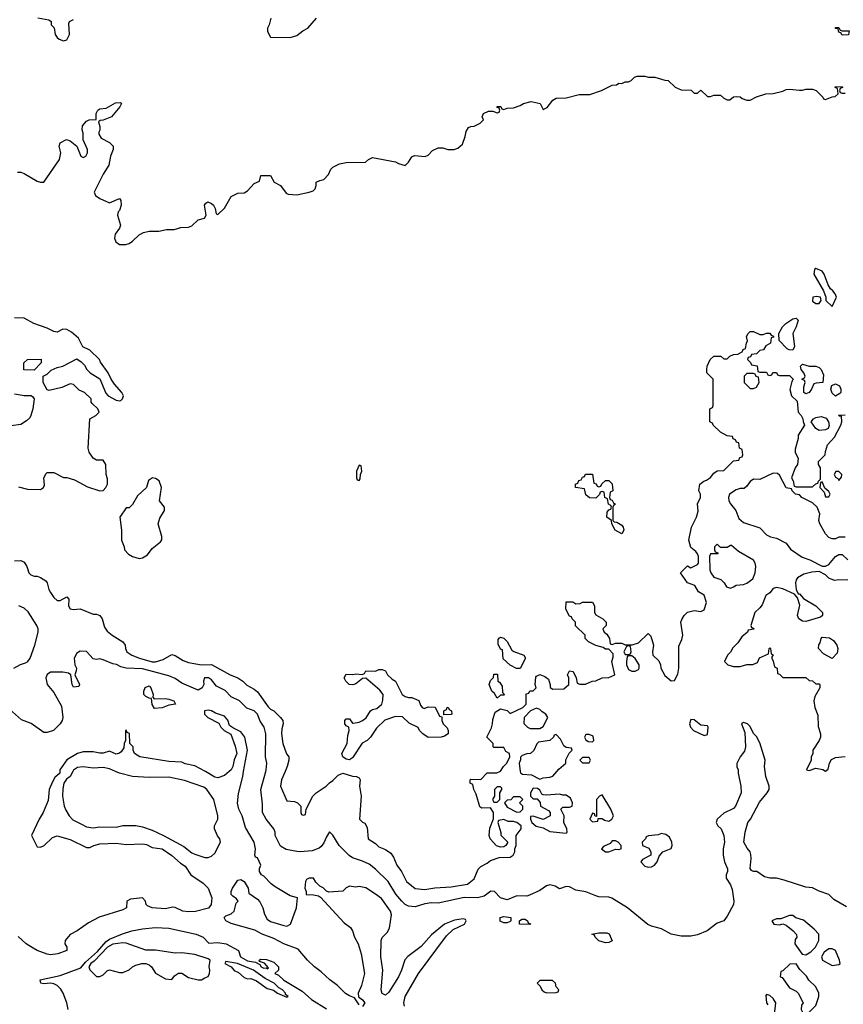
# Model space of a CAD drawing. Header units: inches. Extents: x 2380249 to 2585472, y 382747 to 546448.
# Tile 112 of 256: x 2432063 to 2437078, y 468582 to 474581. Entities that reach past the tile are written whole.
import ezdxf

# ---------------------------------------------------------------- set-up
doc = ezdxf.new("R2010")
doc.units = ezdxf.units.IN
doc.header["$MEASUREMENT"] = 0
doc.layers.add('C4436', color=7, linetype='Continuous')
doc.layers.add('C4437', color=7, linetype='Continuous')

msp = doc.modelspace()

# ---------------------------------------------------------------- linework, layer by layer
at = {"layer": 'C4436', "color": 4}
for points, elevation in [([(2432307, 470000), (2432306, 469990), (2432276.4, 469963.6), (2432262, 469938), (2432242.7, 469890), (2432236.2, 469823.8), (2432206, 469750), (2432181.2, 469710), (2432135.3, 469610), (2432170, 469542), (2432190, 469539), (2432211.3, 469550), (2432262, 469598), (2432290, 469608.7), (2432370, 469585.2), (2432470, 469538), (2432490, 469538), (2432514, 469550), (2432550, 469559), (2432650, 469562.7), (2432710, 469555.1), (2432810, 469559), (2432834.6, 469554.6), (2432870, 469538), (2432930, 469529), (2432990, 469489.2), (2433041.2, 469441.2), (2433070, 469424), (2433104, 469370), (2433178.9, 469318.9), (2433209.3, 469290), (2433232.3, 469230), (2433229.4, 469190), (2433211.5, 469168.5), (2433132.5, 469147.5), (2433090, 469145.1), (2433055.5, 469150), (2433010, 469171.2), (2432993.5, 469173.5), (2432950, 469164), (2432870, 469168.6), (2432840.8, 469180.8), (2432832, 469190), (2432828, 469210), (2432810, 469230.4), (2432737, 469223), (2432714, 469210), (2432712, 469170), (2432690, 469157), (2432546.9, 469113.1), (2432482, 469078), (2432412.7, 469030), (2432370, 469006.7), (2432340.5, 468970), (2432338.4, 468950), (2432349.4, 468930), (2432349.2, 468910), (2432294, 468890), (2432250, 468883.7), (2432230, 468886.6), (2432170, 468908.6), (2432143.7, 468923.7), (2432102.8, 468950), (2432054.2, 468994.2)], 44), ([(2432386.1, 470000), (2432370.7, 469970), (2432347.1, 469952.9), (2432330.8, 469930), (2432324.5, 469895.5), (2432324, 469850), (2432334, 469790), (2432344.1, 469764.1), (2432364, 469730), (2432386.6, 469706.6), (2432438.5, 469678.5), (2432470, 469664), (2432510, 469657.3), (2432550, 469662.8), (2432650, 469661), (2432690.6, 469670.6), (2432770, 469670.8), (2432810, 469662.8), (2432870, 469642.8), (2432938, 469610), (2433062.9, 469542.9), (2433110, 469504.9), (2433130, 469496.3), (2433190, 469476), (2433210, 469476), (2433230, 469484.7), (2433250, 469502), (2433285.2, 469570), (2433281.2, 469590), (2433267.7, 469607.7), (2433249.3, 469650), (2433249.3, 469670), (2433269, 469710), (2433269, 469730), (2433244, 469830), (2433201.2, 469890), (2433184.1, 469904.1), (2433066.3, 469946.3), (2432970, 469966), (2432850, 469964.5), (2432750, 469969.4), (2432670, 469989.4), (2432646.1, 470000)], 44), ([(2433337.3, 470000), (2433310, 469976), (2433270, 469962), (2433250, 469964.9), (2433194.7, 470000)], 44), ([(2434130, 468577.6), (2434101.6, 468621.6), (2434070, 468632.7), (2434047, 468647), (2433997.3, 468697.3), (2433951.4, 468730), (2433898.8, 468778.8), (2433857.2, 468810), (2433815.2, 468850), (2433757.5, 468917.5), (2433670, 468949.4), (2433610, 468981.8), (2433539.5, 469010), (2433494.4, 469034.4), (2433350, 469074), (2433317.4, 469090), (2433308.4, 469111.6), (2433318.8, 469121.2), (2433350, 469132.3), (2433367.7, 469150), (2433381.4, 469198.6), (2433392, 469210), (2433383.6, 469223.6), (2433359.8, 469239.8), (2433351.1, 469251.1), (2433351, 469270), (2433358.8, 469290), (2433390, 469339), (2433410, 469341.2), (2433428.7, 469330), (2433454, 469290), (2433458, 469258), (2433510, 469222), (2433525.6, 469205.6), (2433542.7, 469170), (2433552.7, 469130), (2433570, 469101.2), (2433590, 469087), (2433670, 469061.2), (2433690, 469057.2), (2433710.8, 469070), (2433747.3, 469170), (2433754, 469230), (2433710, 469242.8), (2433617.3, 469297.3), (2433594.8, 469314.8), (2433550, 469362), (2433534, 469370), (2433522, 469390), (2433522, 469410), (2433531, 469430), (2433510, 469474), (2433498, 469478), (2433494, 469490), (2433498, 469530), (2433491, 469570), (2433438.5, 469658.5), (2433417.3, 469730), (2433396.3, 469770), (2433388.1, 469808.1), (2433394, 469866), (2433420.7, 469970), (2433426.3, 470000)], 44), ([(2436438, 470000), (2436438, 469990), (2436454, 469910), (2436455.3, 469870), (2436420.9, 469790), (2436410, 469774.8), (2436350, 469746), (2436309, 469710), (2436304, 469690), (2436314, 469670), (2436333.2, 469650), (2436349.3, 469610), (2436355.1, 469570), (2436346.6, 469530), (2436347, 469490), (2436354.5, 469450), (2436372.7, 469407.3), (2436373.2, 469390), (2436364, 469370), (2436364, 469350), (2436390, 469308.7), (2436400.7, 469280.7), (2436412, 469210), (2436409.5, 469190.5), (2436370, 469118), (2436350, 469091), (2436310, 469076.3), (2436249.2, 469030), (2436190, 469004.4), (2436150, 468997.1), (2436090, 468997.1), (2436030, 469008.5), (2435970, 469042.4), (2435910, 469057.1), (2435887.1, 469067.1), (2435762.8, 469170), (2435668.1, 469228.1), (2435650, 469234), (2435590, 469237.1), (2435570, 469242.4), (2435510, 469266.4), (2435450, 469277.1), (2435410, 469297.3), (2435390, 469298.8), (2435350, 469286), (2435322.5, 469302.5), (2435290.5, 469310.5), (2435270, 469302.8), (2435230, 469274.8), (2435166.4, 469246.4), (2435150, 469240.7), (2435090, 469242.8), (2435030, 469218.8), (2434990.7, 469230.7), (2434954, 469270), (2434931.3, 469271.3), (2434890, 469240.7), (2434849.6, 469230.4), (2434770, 469232), (2434610, 469197.3), (2434570, 469199.1), (2434530, 469193.4), (2434470, 469174.8), (2434430, 469178.8), (2434410, 469190.8), (2434390, 469210.7), (2434353.5, 469253.5), (2434306.8, 469330), (2434230, 469406), (2434190, 469434.8), (2434150, 469454.8), (2434090, 469474.8), (2434068.1, 469488.1), (2434008.5, 469548.5), (2433970, 469612), (2433950, 469632), (2433930, 469602), (2433914.8, 469565.2), (2433897.5, 469542.5), (2433886.3, 469533.7), (2433843.2, 469516.8), (2433770.5, 469510.5), (2433750, 469513), (2433684.5, 469524.5), (2433650, 469544.7), (2433619.1, 469610), (2433618, 469630), (2433610.6, 469650), (2433564, 469710), (2433542, 469750), (2433541.4, 469801.4), (2433530.8, 469890), (2433561.2, 470000)], 48), ([(2433678.1, 470000), (2433656, 469950), (2433651, 469910), (2433690, 469822), (2433736.9, 469816.9), (2433754, 469810), (2433774, 469790), (2433774, 469750), (2433778, 469738), (2433790, 469734), (2433802, 469738), (2433806, 469770), (2433848, 469850), (2433868, 469870), (2433928, 469910), (2433948.9, 469931.1), (2433970, 469944.7), (2434001.2, 469978.8), (2434030.7, 469990.7), (2434090, 469971), (2434114, 469970), (2434130, 469962), (2434136, 469950), (2434131, 469910), (2434141, 469850), (2434132, 469710), (2434150, 469692), (2434164.7, 469684.7), (2434178.8, 469658.8), (2434184.7, 469590), (2434230, 469562), (2434250, 469542), (2434290, 469524.7), (2434322, 469502), (2434339.1, 469479.1), (2434358.8, 469430), (2434387.7, 469390), (2434417.3, 469330), (2434470, 469287.7), (2434530, 469281.6), (2434590, 469290.4), (2434690, 469297.1), (2434790, 469314), (2434830, 469346), (2434854, 469406), (2434870, 469422), (2434910, 469442), (2434930, 469458), (2434983.1, 469476.9), (2435050, 469478), (2435068, 469490), (2435078, 469510), (2435078, 469530), (2435086, 469550), (2435086, 469610), (2435115.3, 469650), (2435115.3, 469670), (2435090, 469688.7), (2435070, 469695.3), (2435036.4, 469696.4), (2435010, 469708), (2434978, 469702), (2434974, 469690), (2434992, 469628), (2434992, 469612), (2435034, 469570), (2435022, 469550), (2435010, 469542), (2434990, 469539), (2434966.3, 469546.3), (2434928, 469590), (2434922, 469610), (2434924.7, 469655.3), (2434948.4, 469711.6), (2434948.7, 469750), (2434930, 469778), (2434876.4, 469776.4), (2434864, 469784), (2434842, 469862), (2434828, 469890), (2434822, 469922), (2434806, 469930), (2434806, 469950), (2434810, 469954), (2434870, 469952), (2434910, 469991.3), (2434968.4, 469991.6), (2434985.8, 470000)], 52), ([(2435111, 470000), (2435112, 469992), (2435123.6, 469983.6), (2435179.6, 469979.6), (2435230, 469954), (2435250, 469962), (2435290, 469964.7), (2435310, 469972), (2435333.6, 470000)], 52), ([(2437096.4, 469176.4), (2437019.6, 469219.6), (2436990, 469250.6), (2436930.5, 469270.5), (2436890, 469290.8), (2436850, 469296), (2436718.5, 469338.5), (2436670.5, 469350.5), (2436630, 469350.8), (2436598, 469358), (2436550.7, 469390.7), (2436530, 469391.3), (2436518, 469398), (2436511.3, 469410), (2436517.1, 469470), (2436514.6, 469494.6), (2436510.6, 469510), (2436492.2, 469532.2), (2436473, 469570), (2436480.5, 469630), (2436497.3, 469690), (2436513, 469710), (2436567.5, 469812.5), (2436614.8, 469870), (2436626, 469890), (2436626.8, 469910), (2436606.8, 469970), (2436602.4, 470000)], 48), ([(2434406.7, 468570), (2434402.6, 468590), (2434410.4, 468630), (2434490, 468769.4), (2434660.7, 468999.3), (2434703, 469037), (2434771.3, 469070), (2434782, 469090), (2434778, 469098), (2434762, 469102), (2434710, 469094.8), (2434650, 469070.6), (2434570, 469004.9), (2434506.6, 468933.4), (2434426.6, 468873.4), (2434408.3, 468851.7), (2434388, 468790), (2434368.3, 468750), (2434310, 468656.3), (2434290, 468638), (2434270, 468647.7), (2434264.2, 468670), (2434273.4, 468790), (2434260.9, 468870), (2434264, 468970), (2434270, 468988), (2434300.7, 469019.3), (2434313.8, 469046.2), (2434327.3, 469127.3), (2434320.7, 469150), (2434265.5, 469225.5), (2434230, 469253.4), (2434170, 469290.7), (2434130, 469298.8), (2434110, 469296), (2434070, 469302), (2434050, 469292), (2434030, 469272), (2433945.4, 469265.4), (2433930, 469272), (2433910, 469292), (2433890, 469302), (2433865.4, 469325.4), (2433850.9, 469350.9), (2433826, 469350), (2433810, 469342), (2433802, 469330), (2433798, 469290), (2433808, 469270), (2433806, 469250), (2433851.6, 469248.4), (2433882, 469242), (2433894.6, 469234.6), (2434038.6, 469078.6), (2434076, 469050), (2434090, 469028.7), (2434100.9, 468990), (2434122.7, 468950), (2434142.7, 468890), (2434162.7, 468770), (2434144.5, 468695.5), (2434122.7, 468650), (2434126.3, 468626.3), (2434150, 468609.5), (2434164.2, 468590), (2434150.7, 468569.3)], 44), ([(2432357.3, 468550), (2432350.2, 468590), (2432327.7, 468650), (2432313, 468673), (2432290, 468695.6), (2432270, 468707.2), (2432250, 468710.5), (2432210, 468706.4), (2432192, 468710), (2432187.3, 468730), (2432310, 468757.4), (2432435.7, 468804.3), (2432462.4, 468837.6), (2432536.4, 468903.6), (2432590, 468964.2), (2432610, 468978), (2432688, 469012), (2432744.9, 469030), (2432810, 469042.3), (2432890, 469050.5), (2432970, 469044.8), (2433138, 469010), (2433180.5, 468990), (2433213.6, 468953.6), (2433270, 468958), (2433319.3, 468950), (2433394.5, 468910), (2433407, 468870), (2433450, 468846.2), (2433498, 468838), (2433524.2, 468824.2), (2433533.2, 468810), (2433550, 468802.4), (2433563.1, 468803.1), (2433570, 468798), (2433576.9, 468803.1), (2433553, 468833), (2433523.5, 468843.5), (2433521, 468850), (2433530, 468856), (2433565.8, 468854.2), (2433610, 468838.2), (2433638.9, 468810), (2433639, 468790), (2433615.3, 468770), (2433638.3, 468758.3), (2433670, 468728.4), (2433781.7, 468661.7), (2433839.6, 468610), (2433930, 468554)], 44), ([(2436659.6, 468519.6), (2436666, 468590), (2436650, 468618), (2436630, 468636), (2436610, 468642), (2436605.2, 468634.8), (2436609.5, 468590), (2436618.9, 468578.9)], 44)]:
    msp.add_lwpolyline(points, dxfattribs=dict(at, elevation=elevation))
for points, elevation in [([(2434990, 469906), (2434970, 469906), (2434954, 469890), (2434954, 469850), (2434942, 469830), (2434950, 469814), (2434970, 469814), (2434986, 469830), (2434986, 469870), (2434998, 469890), (2434998, 469898)], 52), ([(2435190, 469898), (2435174, 469870), (2435174, 469850), (2435190, 469834), (2435212.7, 469832.7), (2435231.6, 469811.6), (2435234, 469790), (2435283.6, 469763.6), (2435292, 469750), (2435292, 469730), (2435250, 469708.7), (2435190, 469728), (2435174, 469726), (2435172, 469710), (2435182, 469690), (2435207.1, 469667.1), (2435250, 469656), (2435290, 469634.8), (2435390, 469624.7), (2435395.3, 469630), (2435394, 469650), (2435375.3, 469690), (2435378, 469730), (2435358, 469770), (2435370, 469782), (2435410, 469782), (2435426, 469790), (2435428, 469810), (2435417.2, 469837.2), (2435390, 469855.3), (2435370, 469855.3), (2435350, 469862), (2435270, 469855.3), (2435250, 469858), (2435242, 469862), (2435230, 469886), (2435216.4, 469896.4)], 52), ([(2435110, 469846), (2435070, 469846), (2435052.7, 469827.3), (2435030, 469826), (2435014, 469810), (2435030, 469782), (2435090, 469752), (2435110, 469754), (2435126, 469770), (2435126, 469790), (2435106, 469810), (2435126, 469830)], 52), ([(2435610, 469858), (2435594, 469850), (2435574, 469830), (2435574, 469726), (2435567.3, 469727.3), (2435562, 469742), (2435550, 469746), (2435534, 469710), (2435550, 469694), (2435582, 469698), (2435586, 469714), (2435610, 469714), (2435623.6, 469703.6), (2435650, 469698), (2435668, 469710), (2435678, 469730), (2435662, 469770)], 52), ([(2435690, 469578), (2435670, 469578), (2435658.8, 469561.2), (2435616.9, 469543.1), (2435606, 469530), (2435630, 469511.3), (2435650, 469511.3), (2435690, 469526), (2435710, 469524.7), (2435726, 469530), (2435726, 469550), (2435706, 469570)], 52), ([(2435970, 469622), (2435950, 469615.3), (2435892, 469608), (2435878, 469602), (2435874, 469590), (2435852, 469570), (2435854, 469550), (2435893.7, 469533.7), (2435906, 469510), (2435906, 469490), (2435856, 469464), (2435844.7, 469450), (2435870, 469424), (2435890, 469417.3), (2435910, 469419.1), (2435929, 469430), (2435944, 469450), (2435955.5, 469484.5), (2435979, 469510), (2436028.9, 469531.1), (2436035.3, 469550), (2436034, 469570), (2436019.5, 469599.5), (2435997.2, 469617.2)], 52), ([(2435010, 469078), (2434988.7, 469088.7), (2434988, 469110), (2435010, 469116), (2435054, 469110), (2435054, 469090), (2435050, 469086), (2435030, 469078)], 44), ([(2435170, 469068), (2435106, 469070), (2435106, 469090), (2435120.4, 469099.6), (2435139.6, 469099.6), (2435154, 469090), (2435158, 469078), (2435172, 469072)], 44), ([(2436770, 469122), (2436750, 469122), (2436696.9, 469103.1), (2436670, 469102), (2436642, 469090), (2436654, 469070), (2436690, 469066), (2436710, 469072), (2436730, 469064.7), (2436772, 469030), (2436792.7, 469007.3), (2436794, 468990), (2436783.6, 468976.4), (2436782, 468950), (2436826.8, 468886.8), (2436850, 468882.8), (2436879.5, 468900.5), (2436908, 468930), (2436928, 468970), (2436928, 469010), (2436900.4, 469040.4), (2436835.1, 469095.1), (2436789.4, 469109.4)], 48), ([(2435630, 468955.3), (2435590, 468968.7), (2435566, 468990), (2435562, 469002), (2435546, 469010), (2435590, 469018), (2435636.9, 469016.9), (2435651.3, 469011.3), (2435670, 468968), (2435650, 468958)], 44), ([(2432690, 468957.2), (2432630, 468947.3), (2432598, 468930), (2432515.6, 468844.4), (2432495.5, 468830), (2432483.6, 468810), (2432490, 468790.8), (2432530, 468752), (2432550, 468751.3), (2432570, 468762), (2432594.6, 468785.4), (2432609.1, 468790.9), (2432670, 468776), (2432690, 468776), (2432730, 468791), (2432749.5, 468810.5), (2432770, 468820.7), (2432806, 468830), (2432830, 468830.6), (2432850, 468822.8), (2432866, 468810), (2432890, 468771), (2432950, 468736), (2432990, 468732), (2433005.6, 468754.4), (2433030, 468771.3), (2433050, 468771.3), (2433090, 468744.7), (2433148.4, 468731.6), (2433170, 468731.3), (2433190, 468742), (2433210, 468752), (2433219, 468770), (2433221.2, 468790), (2433217.2, 468810), (2433222, 468850), (2433210, 468859), (2433130, 468885.6), (2433050, 468895.1), (2433010, 468894), (2432890, 468911.8), (2432830, 468911.5), (2432710, 468954)], 48), ([(2437010, 468919), (2436990, 468919), (2436960.7, 468899.3), (2436944.7, 468870), (2436951.3, 468850), (2437010, 468818.8), (2437050, 468824.7), (2437058, 468830), (2437055.3, 468850), (2437029.2, 468909.2)], 48), ([(2433318, 468842), (2433312, 468830), (2433350.8, 468810.8), (2433368.7, 468788.7), (2433395.8, 468775.8), (2433430, 468744.7), (2433450, 468736), (2433470, 468738.8), (2433504.5, 468724.5), (2433570, 468678.8), (2433607.3, 468667.3), (2433632, 468650), (2433690, 468624.7), (2433698, 468630), (2433682, 468642), (2433682, 468650), (2433662, 468670), (2433641.5, 468681.5), (2433612.3, 468710), (2433558, 468738), (2433486, 468790), (2433388.7, 468830)], 48), ([(2436790, 468828), (2436752.7, 468827.3), (2436710, 468786), (2436698, 468782), (2436694, 468750), (2436704.7, 468744.7), (2436750, 468682), (2436790, 468662), (2436802, 468650), (2436834, 468590), (2436823.6, 468576.4), (2436822, 468550), (2436830, 468534), (2436850, 468522), (2436866, 468530), (2436910, 468574), (2436928.7, 468630), (2436928.7, 468650), (2436910, 468688), (2436868.7, 468728.7), (2436853.6, 468753.6), (2436813.6, 468793.6)], 48), ([(2435307.3, 468727.3), (2435230, 468726), (2435214, 468710), (2435232, 468692), (2435242, 468670), (2435256.9, 468656.9), (2435270, 468651.3), (2435330, 468654), (2435342, 468658), (2435346, 468670), (2435328.4, 468688.4), (2435326, 468710)], 48)]:
    msp.add_lwpolyline(points, close=True, dxfattribs=dict(at, elevation=elevation))
at = {"layer": 'C4437', "color": 4}
for points, elevation in [([(2432172.7, 474592.7), (2432239.6, 474579.6), (2432254, 474570), (2432254, 474550), (2432271.6, 474531.6), (2432278, 474490), (2432290, 474472), (2432302, 474462), (2432330, 474451.3), (2432350, 474458), (2432365.2, 474490), (2432362, 474558), (2432366, 474570), (2432390, 474582)], 64), ([(2433592, 474590), (2433582, 474550), (2433572, 474530), (2433572, 474510), (2433590, 474474), (2433710, 474472), (2433750, 474484.7), (2433786, 474514), (2433818, 474530), (2433870, 474591.3)], 64), ([(2432050, 473652), (2432070, 473652), (2432090, 473644.7), (2432170, 473597.3), (2432190, 473590.8), (2432210, 473591.3), (2432305.2, 473730), (2432313.2, 473770), (2432302, 473810), (2432309, 473831), (2432348.4, 473851.6), (2432370, 473842), (2432411.3, 473811.3), (2432434, 473750), (2432450, 473742), (2432466, 473750), (2432475.3, 473770), (2432475.3, 473790), (2432448.7, 473848.7), (2432448.7, 473890), (2432442, 473910), (2432444.7, 473935.3), (2432470, 473962), (2432486, 473970), (2432527.3, 473972.7), (2432529.2, 474010), (2432539, 474030), (2432550, 474038.8), (2432590, 474042), (2432645.6, 474074.4), (2432676, 474076), (2432682, 474070), (2432672, 474050), (2432622, 473990), (2432570, 473968), (2432552.7, 473967.3), (2432542, 473958), (2432551.3, 473931.3), (2432551.3, 473908.7), (2432543.6, 473896.4), (2432543.6, 473883.6), (2432559.6, 473859.6), (2432610, 473832), (2432631.1, 473811.1), (2432632, 473790), (2432616, 473750), (2432605.2, 473694.8), (2432570, 473639), (2432516, 473530), (2432524.7, 473510), (2432550, 473491), (2432610, 473464.7), (2432670, 473492), (2432678.8, 473478.8), (2432681, 473450), (2432670, 473418), (2432662, 473410), (2432658, 473390), (2432676, 473330), (2432670.8, 473310), (2432644.9, 473275.1), (2432640.7, 473250), (2432647.3, 473227.3), (2432670, 473211), (2432708.9, 473211.1), (2432730, 473218), (2432750, 473231), (2432789.4, 473270.6), (2432816.5, 473283.5), (2432851.6, 473291.6), (2432910, 473292), (2432956.4, 473303.6), (2433003.6, 473303.6), (2433044.7, 473315.3), (2433090, 473316), (2433110, 473324.7), (2433150, 473361), (2433188.4, 473371.6), (2433198, 473390), (2433188.9, 473451.1), (2433196.4, 473463.6), (2433208.7, 473471.3), (2433230, 473462), (2433242, 473450), (2433252, 473430), (2433258, 473398), (2433270, 473394), (2433310, 473432), (2433350, 473504.7), (2433390, 473524.7), (2433430, 473526), (2433450, 473538), (2433490, 473582), (2433522, 473598), (2433530, 473632), (2433590, 473632), (2433611.3, 473591.3), (2433650.7, 473570.7), (2433684.9, 473524.9), (2433698, 473518), (2433750, 473514.8), (2433826, 473530), (2433850, 473538), (2433862, 473550), (2433868.7, 473570), (2433868.7, 473591.3), (2433890, 473602), (2433913.6, 473606.4), (2433943.1, 473636.9), (2433958, 473670), (2433970, 473682), (2434010, 473702), (2434051.1, 473711.1), (2434167.3, 473712.7), (2434186, 473730), (2434210, 473742), (2434350, 473716), (2434370, 473704.7), (2434410, 473692), (2434430, 473712), (2434450, 473744.7), (2434466, 473754), (2434532.5, 473747.5), (2434550, 473756), (2434576, 473784), (2434610, 473801), (2434639.8, 473799.8), (2434670, 473791), (2434708.9, 473791.1), (2434730, 473798), (2434758, 473822), (2434775.3, 473870), (2434780.4, 473899.6), (2434796.4, 473923.6), (2434808.9, 473931.1), (2434830, 473932), (2434866, 473950), (2434886, 473970), (2434878, 473990), (2434886, 474010), (2434916.4, 474023.6), (2434943.6, 474023.6), (2434970, 474014), (2434982, 474018), (2434986, 474030), (2434982, 474042), (2434970, 474046), (2434970, 474051.3), (2434991.6, 474051.6), (2434998, 474038), (2435010, 474034), (2435030, 474042), (2435070, 474044.7), (2435110, 474058), (2435130, 474071.3), (2435178, 474082), (2435230.9, 474070.9), (2435250, 474034), (2435274.6, 474045.4), (2435308.7, 474090), (2435330, 474102.8), (2435390, 474106), (2435470, 474124.7), (2435534.6, 474125.4), (2435606, 474150), (2435670, 474182), (2435696.4, 474183.6), (2435710, 474194), (2435730, 474192), (2435750, 474202), (2435770, 474202), (2435786, 474210), (2435806, 474230), (2435823.1, 474236.9), (2435870, 474238), (2435891.1, 474231.1), (2435930.9, 474230.9), (2435990, 474212), (2436011.6, 474211.6), (2436054, 474170), (2436090, 474154), (2436151.1, 474151.1), (2436170, 474134), (2436190, 474134), (2436210, 474152), (2436250, 474114), (2436270, 474114), (2436290, 474122), (2436330, 474122), (2436350, 474102), (2436370, 474092), (2436387.3, 474092.7), (2436410, 474112), (2436430, 474114), (2436450, 474112), (2436461, 474101), (2436490, 474091.3), (2436510, 474091), (2436550, 474111), (2436606, 474130), (2436650, 474131), (2436710, 474146), (2436730, 474156), (2436750, 474158), (2436810, 474151.3), (2436830, 474151.3), (2436850, 474158), (2436890, 474158), (2436912, 474150), (2436954, 474110), (2436958, 474098), (2436970, 474094), (2437010, 474112), (2437027.3, 474112.7), (2437046, 474130), (2437042, 474162), (2437028, 474168), (2437030, 474174), (2437072.7, 474172.7), (2437072.7, 474167.3), (2437058, 474162), (2437054, 474150), (2437058, 474138), (2437070, 474134), (2437090, 474134)], 56), ([(2432055.3, 471735.3), (2432110, 471721), (2432190, 471718), (2432208, 471730), (2432214.6, 471745.4), (2432208.7, 471790), (2432223.1, 471816.9), (2432230, 471822), (2432270, 471822), (2432330, 471791.3), (2432350, 471791), (2432396.8, 471776.8), (2432475.3, 471735.3), (2432550, 471711.3), (2432570, 471712), (2432588, 471730), (2432598, 471750), (2432596.4, 471783.6), (2432588.7, 471810), (2432588, 471870), (2432570, 471898), (2432530, 471898), (2432509.3, 471909.3), (2432485.6, 471945.6), (2432479, 471970), (2432488.7, 472150), (2432526, 472170), (2432546, 472190), (2432538, 472210), (2432503.1, 472243.1), (2432498, 472250), (2432498, 472270), (2432458, 472310), (2432424.7, 472324.7), (2432390, 472358), (2432370, 472362), (2432319.8, 472340.2), (2432242, 472322), (2432230, 472326), (2432206, 472370), (2432206, 472410), (2432230, 472422), (2432254.6, 472445.4), (2432290, 472462), (2432326, 472470), (2432410, 472514), (2432436.9, 472496.9), (2432456.9, 472476.9), (2432472, 472450), (2432492, 472430), (2432550, 472392), (2432586.4, 472306.4), (2432602, 472290), (2432650, 472262), (2432670, 472258), (2432679, 472261), (2432688.9, 472271.1), (2432695.3, 472290), (2432684, 472310), (2432639.5, 472359.5), (2432619, 472390), (2432602, 472430), (2432554.6, 472494.6), (2432548, 472510), (2432490, 472568), (2432447.3, 472587.3), (2432420.4, 472640.4), (2432378, 472678), (2432350, 472694), (2432325.4, 472694.6), (2432290, 472678), (2432270, 472682), (2432230, 472702), (2432149.3, 472729.3), (2432090, 472762), (2432030, 472764)], 56), ([(2434985.8, 470000), (2434990, 470002), (2435008.9, 470031.1), (2435028, 470050), (2435048, 470090), (2435046, 470110), (2435023.1, 470123.1), (2435010, 470146), (2434950, 470146), (2434946, 470150), (2434946, 470170), (2434908, 470210), (2434934.6, 470265.4), (2434942, 470290), (2434943.1, 470316.9), (2434958, 470362), (2434990, 470382), (2435030, 470372), (2435050, 470354), (2435126, 470390), (2435146, 470410), (2435147.3, 470472.7), (2435162, 470478), (2435168, 470492), (2435190, 470492), (2435208, 470510), (2435202, 470530), (2435205.2, 470574.8), (2435210, 470582), (2435230, 470592), (2435259.8, 470579.8), (2435282, 470562), (2435292.7, 470527.3), (2435292.7, 470512.7), (2435310, 470502), (2435376.4, 470503.6), (2435406, 470530), (2435406, 470570), (2435398, 470590), (2435410, 470614), (2435432, 470610), (2435451.6, 470571.6), (2435458, 470538), (2435472.7, 470532.7), (2435507.3, 470532.7), (2435548.4, 470551.6), (2435570, 470552), (2435608.4, 470571.6), (2435650, 470572), (2435686, 470590), (2435669, 470670), (2435676.4, 470696.4), (2435676.4, 470716.4), (2435650, 470746), (2435630, 470746), (2435616.4, 470756.4), (2435570, 470768), (2435526, 470790), (2435506, 470810), (2435506, 470830), (2435447.3, 470887.3), (2435446, 470910), (2435426, 470930), (2435422, 470942), (2435410, 470946), (2435388, 470990), (2435390, 471034), (2435430, 471034), (2435450, 471022), (2435476.4, 471023.6), (2435490, 471032), (2435551.1, 471031.1), (2435562, 471010), (2435562, 470970), (2435570, 470954), (2435614, 470930), (2435634, 470910), (2435634, 470890), (2435614, 470870), (2435622, 470850), (2435638, 470838), (2435654, 470810), (2435658, 470778), (2435670, 470774), (2435690, 470782), (2435730, 470782), (2435750, 470772), (2435792.7, 470772.7), (2435830, 470784.7), (2435890, 470842), (2435905.4, 470825.4), (2435922.8, 470770), (2435916, 470730), (2435918, 470710), (2435955.3, 470675.3), (2435964.7, 470650), (2435966, 470630), (2435990, 470584.7), (2436030, 470552), (2436050, 470554), (2436070, 470594), (2436077.2, 470630), (2436076.4, 470763.6), (2436095.5, 470804.5), (2436101.2, 470830), (2436089.2, 470910), (2436093.6, 470926.4), (2436108, 470950), (2436130, 470971.3), (2436170, 470981), (2436210, 470976), (2436230, 470986), (2436245.2, 471030), (2436230, 471075.3), (2436195.3, 471095.3), (2436172.7, 471132.7), (2436129.2, 471149.2), (2436086, 471210), (2436130, 471254), (2436150, 471242), (2436190, 471262), (2436195.3, 471270), (2436195.3, 471310), (2436190, 471326), (2436180.4, 471340.4), (2436150, 471366), (2436137.2, 471410), (2436154, 471490), (2436184, 471550), (2436193.6, 471586.4), (2436189.1, 471630.9), (2436208, 471670), (2436208, 471690), (2436199, 471710), (2436204, 471750), (2436228, 471770), (2436245.2, 471774.8), (2436269.3, 471790.7), (2436290, 471818), (2436310, 471832), (2436350, 471834), (2436410, 471894), (2436442, 471898), (2436447.3, 471912.7), (2436462, 471918), (2436466, 471930), (2436462, 471962), (2436446, 471970), (2436442, 472002), (2436427.3, 472007.3), (2436422, 472022), (2436407.3, 472027.3), (2436402, 472042), (2436370, 472046), (2436330, 472068), (2436286, 472110), (2436282, 472122), (2436266, 472130), (2436266, 472210), (2436282, 472218), (2436286, 472230), (2436286, 472390), (2436246, 472430), (2436246, 472450), (2436248, 472470), (2436268, 472510), (2436288.9, 472531.1), (2436331.1, 472531.1), (2436350, 472514), (2436370, 472514), (2436386, 472530), (2436410, 472542), (2436436.4, 472543.6), (2436462, 472558), (2436468, 472572), (2436482, 472578), (2436488, 472610), (2436495.3, 472624.7), (2436488.9, 472651.1), (2436498, 472670), (2436510, 472682), (2436530, 472682), (2436570, 472662), (2436590, 472662), (2436610, 472672), (2436630, 472672), (2436638, 472658), (2436652.7, 472652.7), (2436652.7, 472647.3), (2436638, 472642), (2436634, 472610), (2436605.4, 472594.6), (2436591.1, 472568.9), (2436570, 472566), (2436550, 472546), (2436518, 472542), (2436512.7, 472527.3), (2436498, 472522), (2436494, 472510), (2436512.7, 472492.7), (2436518, 472478), (2436552.7, 472472.7), (2436558, 472438), (2436570, 472434), (2436610, 472434), (2436618, 472418), (2436630, 472414), (2436642, 472418), (2436648, 472432), (2436670, 472432), (2436678, 472418), (2436690, 472414), (2436750, 472414), (2436771.6, 472391.6), (2436763.6, 472376.4), (2436752.7, 472327.3), (2436762, 472290), (2436796, 472256), (2436802, 472190), (2436822, 472170), (2436832, 472150), (2436832.7, 472132.7), (2436842, 472110), (2436802, 472050), (2436802, 472030), (2436783.6, 471963.6), (2436783.6, 471943.6), (2436802, 471910), (2436798, 471870), (2436784.7, 471850), (2436762, 471790), (2436771.6, 471771.6), (2436778, 471738), (2436790, 471734), (2436890, 471734), (2436910, 471754), (2436922, 471758), (2436926, 471770), (2436938, 471782), (2436938, 471850), (2436926, 471870), (2436926, 471890), (2436968, 471930), (2436968.7, 471950), (2436982, 471990), (2437023.1, 472036.9), (2437062, 472110), (2437068, 472130), (2437066, 472166), (2437054, 472166), (2437048.4, 472171.6), (2437090, 472174)], 52), ([(2432030, 472302), (2432090, 472292), (2432131.6, 472291.6), (2432143.6, 472283.6), (2432151.3, 472270), (2432142.8, 472210), (2432130.7, 472169.3), (2432124, 472156), (2432104, 472136), (2432070, 472115.3), (2432010, 472106)], 56), ([(2437090, 471428.7), (2437050, 471428.7), (2437030, 471418), (2437010, 471418), (2436990, 471426), (2436969.1, 471449.1), (2436934, 471510), (2436929, 471530), (2436935.3, 471570), (2436918, 471610), (2436890, 471638), (2436826, 471670), (2436810, 471686), (2436786, 471690), (2436766, 471710), (2436762, 471722), (2436728.9, 471728.9), (2436690, 471806), (2436676.4, 471816.4), (2436650, 471818), (2436570, 471779), (2436530, 471782), (2436510, 471768), (2436490, 471738), (2436474.8, 471725.2), (2436450, 471724), (2436424.5, 471715.5), (2436384.7, 471690), (2436378.8, 471670), (2436380.7, 471650), (2436390, 471631.3), (2436422.8, 471590), (2436441.4, 471541.4), (2436470, 471518), (2436570, 471484.7), (2436610, 471442), (2436634, 471430), (2436670, 471422), (2436730, 471392), (2436755.3, 471355.3), (2436826.4, 471306.4), (2436874, 471290), (2436950, 471252), (2436970, 471252), (2436990, 471262), (2437029.2, 471310.8), (2437050, 471322), (2437070, 471322), (2437104.7, 471290)], 52), ([(2432030, 471284.7), (2432070, 471286), (2432090, 471276), (2432106.8, 471250), (2432118, 471210), (2432130, 471198), (2432150, 471191.3), (2432170, 471191), (2432190, 471182.8), (2432221.1, 471161.1), (2432230.7, 471150), (2432240.5, 471110), (2432250.5, 471090), (2432270, 471060.7), (2432290, 471042.8), (2432310, 471042.8), (2432350, 471064.7), (2432361, 471050), (2432358.8, 471010), (2432370.8, 470990.8), (2432390, 470987.7), (2432430.7, 470990.7), (2432510, 470958), (2432530, 470958), (2432551.1, 470951.1), (2432564.7, 470930), (2432579.8, 470879.8), (2432594.4, 470854.4), (2432624.7, 470830), (2432690, 470791.3), (2432704.7, 470770), (2432706.8, 470750), (2432716, 470730), (2432746, 470710), (2432791.3, 470690), (2432870, 470668.7), (2432890, 470668.7), (2432936.6, 470683.4), (2432990, 470714), (2433010, 470707.7), (2433057.3, 470677.3), (2433090, 470663.8), (2433169.4, 470650.6), (2433230, 470652.4), (2433344.7, 470590), (2433390, 470570.8), (2433421, 470550), (2433446, 470526), (2433490, 470502), (2433510, 470484.9), (2433575.2, 470395.2), (2433590, 470381), (2433611, 470370), (2433651.3, 470330), (2433664.7, 470310), (2433666, 470290), (2433658.8, 470261.2), (2433657.3, 470230), (2433664.9, 470170), (2433687.3, 470107.3), (2433702, 470090), (2433702, 470070), (2433691.3, 470030), (2433678.1, 470000)], 52), ([(2437106.3, 471166.3), (2437050, 471168.7), (2437023.1, 471163.1), (2436990, 471178), (2436970, 471198), (2436930, 471218), (2436885.4, 471214.6), (2436838, 471202), (2436799.6, 471180.4), (2436791.1, 471168.9), (2436786, 471150), (2436791.3, 471110), (2436803.6, 471083.6), (2436810, 471082), (2436834.8, 471054.8), (2436911, 471010), (2436950.7, 470970), (2436951, 470950), (2436938.5, 470941.5), (2436850, 470915.1), (2436830, 470916), (2436806, 470930), (2436799.3, 470950), (2436813.2, 471013.2), (2436799, 471059), (2436780.4, 471080.4), (2436710, 471114), (2436670, 471122), (2436650, 471115.3), (2436631.1, 471088.9), (2436606.4, 471073.6), (2436583.5, 471016.5), (2436570, 470998), (2436538, 470970), (2436514, 470890), (2436518, 470878), (2436530, 470874), (2436532.7, 470867.3), (2436498, 470862), (2436494, 470850), (2436459.6, 470820.4), (2436436, 470784), (2436405.4, 470754.6), (2436390, 470728), (2436372, 470710), (2436354, 470670), (2436374, 470650), (2436410, 470641), (2436450, 470641), (2436490, 470652), (2436527.3, 470652.7), (2436554.6, 470665.4), (2436567.3, 470692.7), (2436622, 470718), (2436626, 470750), (2436630, 470754), (2436634, 470750), (2436638, 470718), (2436651.1, 470711.1), (2436642, 470698), (2436642, 470690), (2436651.6, 470671.6), (2436658, 470638), (2436674, 470630), (2436678, 470598), (2436690, 470594), (2436710, 470574), (2436850, 470572), (2436870, 470554), (2436890, 470552), (2436910, 470534), (2436930, 470534), (2436934, 470530), (2436934, 470510), (2436903.6, 470456.4), (2436898, 470430), (2436904.7, 470390), (2436923.6, 470343.6), (2436925.4, 470274.6), (2436938, 470230), (2436938, 470210), (2436931.3, 470190), (2436892, 470130), (2436891.6, 470108.4), (2436882, 470090), (2436882, 470070), (2436854, 470010), (2436870, 470006), (2436910, 470020.7), (2436952.8, 470012.8), (2436970, 470002.8), (2436985.6, 470014.4), (2436993.3, 470050), (2437006.6, 470073.4), (2437030, 470084.9), (2437090, 470091.3)], 52), ([(2432026, 470630), (2432068.1, 470651.9), (2432098.5, 470661.5), (2432111.3, 470670), (2432126, 470690), (2432154.8, 470770), (2432176, 470850), (2432174.8, 470870), (2432166.8, 470890), (2432113.2, 470973.2), (2432090, 470994.8), (2432058, 471010)], 48), ([(2433561.2, 470000), (2433564, 470010), (2433567.7, 470050), (2433559.1, 470090), (2433562, 470230), (2433550.7, 470270), (2433526.6, 470306.6), (2433510.3, 470350.3), (2433490.7, 470370), (2433446.7, 470386.7), (2433401, 470430), (2433350, 470454.8), (2433314.2, 470494.2), (2433260.5, 470520.5), (2433230, 470558), (2433212, 470570), (2433188, 470570), (2433182, 470550), (2433184, 470530), (2433174, 470510), (2433150, 470496), (2433050, 470539.1), (2433010, 470566.8), (2432970, 470582.8), (2432810, 470625.3), (2432710, 470630.5), (2432678, 470638), (2432651.9, 470651.9), (2432630, 470656.3), (2432570, 470681), (2432550, 470686), (2432530, 470682.8), (2432510, 470686), (2432470, 470731), (2432430, 470734), (2432410, 470722), (2432394, 470690), (2432399, 470650), (2432408, 470630), (2432407.3, 470612.7), (2432398, 470590), (2432426, 470530), (2432422, 470518), (2432390, 470514), (2432382, 470530), (2432374, 470590), (2432359.6, 470599.6), (2432325.4, 470605.4), (2432250, 470606), (2432229.1, 470590.9), (2432222, 470570), (2432229.5, 470529.5), (2432270, 470482), (2432317.5, 470397.5), (2432325.2, 470330), (2432321.2, 470310), (2432309, 470290), (2432269.4, 470250.6), (2432230, 470238.8), (2432210, 470238.8), (2432133.2, 470293.2), (2432074.4, 470314.4), (2432000.7, 470380.7)], 48), ([(2433426.3, 470000), (2433450.5, 470129.5), (2433434, 470210), (2433410, 470241), (2433363.6, 470263.6), (2433341, 470281), (2433330, 470312), (2433310, 470338), (2433255.3, 470355.3), (2433230, 470370.8), (2433210, 470374.8), (2433188.7, 470370), (2433188.7, 470350), (2433208.7, 470330), (2433275.3, 470295.3), (2433288, 470270), (2433308, 470250), (2433348.7, 470228.7), (2433375.1, 470155.1), (2433384, 470110), (2433369.5, 470070.5), (2433361.2, 470030), (2433349.4, 470010.6), (2433337.3, 470000)], 44), ([(2436602.4, 470000), (2436598, 470030), (2436602, 470070), (2436570, 470174), (2436550, 470214), (2436531.6, 470231.6), (2436510, 470274), (2436494, 470290), (2436470, 470298), (2436458, 470290), (2436478, 470238), (2436482.7, 470150), (2436475.1, 470124.9), (2436449.2, 470090), (2436428.9, 470048.9), (2436428.9, 470028.9), (2436438, 470010), (2436438, 470000)], 48), ([(2433194.7, 470000), (2433190, 470003), (2433130, 470034), (2433070, 470047.3), (2433050, 470057.3), (2432970, 470060.7), (2432794, 470090), (2432762, 470110), (2432754, 470130), (2432754, 470150), (2432734, 470170), (2432731.1, 470231.1), (2432718, 470238), (2432710, 470252), (2432706, 470250), (2432706, 470190), (2432698, 470170), (2432696.4, 470143.6), (2432680.4, 470119.6), (2432670, 470112), (2432650, 470106), (2432610, 470124.7), (2432570, 470111), (2432550, 470111), (2432510, 470121), (2432450, 470119.1), (2432415.3, 470110), (2432349.3, 470070.7), (2432308, 470010), (2432307, 470000)], 44), ([(2435333.6, 470000), (2435345.6, 470014.4), (2435388, 470050), (2435388.9, 470071.1), (2435408, 470112), (2435426, 470130), (2435422, 470142), (2435390, 470146), (2435376.4, 470156.4), (2435356.4, 470196.4), (2435330, 470226), (2435318, 470222), (2435314, 470210), (2435290, 470188.7), (2435222, 470178), (2435211.1, 470168.9), (2435192.7, 470127.3), (2435174, 470110), (2435150, 470108), (2435122, 470098), (2435112, 470088), (2435112, 470072), (2435104.7, 470050), (2435111, 470000)], 52), ([(2432646.1, 470000), (2432610, 470016), (2432570, 470025.2), (2432510, 470021.2), (2432450, 470029.3), (2432414.8, 470025.2), (2432390.8, 470009.2), (2432386.1, 470000)], 44)]:
    msp.add_lwpolyline(points, dxfattribs=dict(at, elevation=elevation))
for points, elevation in [([(2437070, 474486), (2437062, 474502), (2437050, 474506), (2437046, 474526), (2437030, 474528), (2437030, 474534), (2437050, 474534), (2437058, 474518), (2437070, 474514), (2437112.7, 474512.7), (2437110, 474488)], 56), ([(2436910, 473066), (2436902, 473058), (2436898, 473030), (2436958, 472930), (2436972, 472890), (2436972, 472870), (2437010, 472834), (2437035.3, 472890), (2437028.7, 472910), (2437014, 472930), (2437000.2, 472940.2), (2436984.7, 472964.7), (2436962, 473030), (2436950, 473048)], 56), ([(2436915.1, 472895.1), (2436892, 472890), (2436890, 472866), (2436910, 472851), (2436930, 472852), (2436942, 472870), (2436938, 472890)], 56), ([(2436770, 472568), (2436748.9, 472568.9), (2436736.4, 472576.4), (2436687.3, 472627.3), (2436686, 472670), (2436708, 472710), (2436728, 472730), (2436770, 472758), (2436790, 472762), (2436802, 472750), (2436791.3, 472710), (2436771, 472670), (2436781, 472590)], 52), ([(2432150, 472446), (2432087.3, 472447.3), (2432088, 472490), (2432110, 472511.3), (2432192.7, 472512.7), (2432194, 472490)], 56), ([(2436870, 472471), (2436910, 472471), (2436930, 472462), (2436942, 472450), (2436956.9, 472416.9), (2436954, 472370), (2436912.7, 472367.3), (2436898, 472362), (2436884.7, 472330), (2436870, 472309), (2436850, 472302), (2436838, 472310), (2436836.4, 472316.4), (2436836.4, 472343.6), (2436846, 472370), (2436842, 472382), (2436826, 472390), (2436842, 472398), (2436846, 472410), (2436838, 472430), (2436822, 472450), (2436818, 472470), (2436830, 472482)], 52), ([(2436530, 472426), (2436490, 472426), (2436474, 472410), (2436474, 472370), (2436510, 472334), (2436530, 472334), (2436550, 472342), (2436566, 472370), (2436562, 472402), (2436547.3, 472407.3), (2436542, 472422)], 52), ([(2437030, 472288), (2437010, 472306), (2437002, 472330), (2437007.3, 472352.7), (2437030, 472362), (2437054, 472350), (2437062, 472330), (2437062, 472310), (2437056.9, 472303.1)], 52), ([(2436930, 472078), (2436909.5, 472089.5), (2436882, 472130), (2436895.3, 472150), (2436910, 472157.3), (2436942.8, 472162.8), (2436973.7, 472153.7), (2436987.3, 472130), (2436991.1, 472108.9), (2436984.7, 472090), (2436970, 472082.7)], 52), ([(2434130, 471866), (2434114, 471830), (2434114, 471790), (2434118, 471778), (2434130, 471774), (2434136.4, 471783.6), (2434138, 471810), (2434146, 471830), (2434142, 471862)], 56), ([(2435590, 471734), (2435602, 471738), (2435607.3, 471752.7), (2435630, 471774), (2435650, 471774), (2435670, 471754), (2435674, 471710), (2435658, 471702), (2435654, 471670), (2435658, 471658), (2435670, 471654), (2435678, 471638), (2435691.3, 471630), (2435678, 471622), (2435674, 471610), (2435674, 471530), (2435682, 471522), (2435699.6, 471519.6), (2435730, 471502), (2435738, 471490), (2435742, 471470), (2435730, 471448), (2435688, 471470), (2435668, 471510), (2435666, 471530), (2435638, 471550), (2435640.4, 471579.6), (2435650, 471594), (2435662, 471598), (2435666, 471610), (2435662, 471622), (2435648.4, 471628.4), (2435642, 471662), (2435626, 471670), (2435622, 471702), (2435610, 471706), (2435598, 471702), (2435592.7, 471687.3), (2435570, 471666), (2435532.7, 471667.3), (2435510, 471686), (2435502, 471722), (2435446, 471730), (2435446, 471750), (2435462, 471758), (2435467.3, 471772.7), (2435482, 471778), (2435490, 471794), (2435502, 471798), (2435507.3, 471812.7), (2435551.1, 471811.1), (2435558, 471758), (2435572.7, 471752.7), (2435578, 471738)], 52), ([(2437050, 471828), (2437032.7, 471827.3), (2437022, 471810), (2437030, 471794), (2437044.7, 471784.7), (2437050, 471774), (2437067.3, 471792.7), (2437068, 471810)], 52), ([(2432871.3, 471788.7), (2432847.3, 471772.7), (2432834.8, 471730), (2432780.4, 471679.6), (2432750, 471628), (2432730, 471606), (2432710, 471606), (2432672, 471550), (2432682, 471470), (2432682, 471410), (2432698, 471370), (2432701, 471350), (2432724.5, 471324.5), (2432750, 471311), (2432790, 471298), (2432810, 471302), (2432840.2, 471319.8), (2432870, 471358), (2432920.4, 471399.6), (2432928.4, 471411.6), (2432928.4, 471431.6), (2432906, 471510), (2432915.5, 471544.5), (2432944, 471590), (2432944, 471610), (2432914, 471650), (2432926, 471730), (2432912.1, 471772.1), (2432890, 471785.2)], 56), ([(2436950, 471766), (2436938, 471762), (2436934, 471730), (2436962, 471702), (2436970, 471674), (2436990, 471674), (2436998, 471690), (2436990, 471706), (2436966, 471726)], 52), ([(2436310, 471386), (2436294, 471370), (2436294, 471350), (2436298, 471338), (2436312.7, 471332.7), (2436314, 471326), (2436270, 471326), (2436262, 471310), (2436264.7, 471230), (2436271.3, 471210), (2436290, 471184.7), (2436332, 471170), (2436352, 471150), (2436366.4, 471126.4), (2436390, 471118), (2436410, 471124.7), (2436425.2, 471134.8), (2436470, 471138.8), (2436490, 471146.8), (2436526.3, 471173.7), (2436542, 471210), (2436546, 471250), (2436541.2, 471270), (2436530, 471288.7), (2436440.2, 471340.2), (2436396.4, 471376.4), (2436390, 471378), (2436370, 471366), (2436330, 471366)], 52), ([(2435110, 470628), (2435088.4, 470628.4), (2435048.4, 470648.4), (2435007.3, 470687.3), (2435002, 470742), (2434990, 470746), (2434976.4, 470776.4), (2434976.4, 470803.6), (2434984.7, 470815.3), (2434990, 470818), (2435010, 470812), (2435030, 470792), (2435059.6, 470739.6), (2435071.1, 470731.1), (2435132, 470710), (2435142, 470690)], 52), ([(2437010, 470688), (2436956.4, 470716.4), (2436926, 470750), (2436928.4, 470771.6), (2436936.4, 470783.6), (2436942, 470810), (2436950, 470818), (2436994.4, 470814.4), (2437018.8, 470798.8), (2437038, 470770), (2437044.7, 470750), (2437039.6, 470720.4)], 52), ([(2435770, 470766), (2435758, 470762), (2435742, 470730), (2435750, 470714), (2435770, 470714), (2435782, 470718), (2435786, 470730), (2435782, 470762)], 52), ([(2435790, 470706), (2435770, 470706), (2435762, 470698), (2435758, 470670), (2435758, 470650), (2435770, 470622), (2435790, 470611.3), (2435810, 470611.3), (2435830, 470622), (2435835.3, 470630), (2435834, 470650), (2435810, 470688)], 52), ([(2434430, 470451.3), (2434451.3, 470451.3), (2434492.7, 470432.7), (2434503.6, 470403.6), (2434514, 470390), (2434524.7, 470384.7), (2434550, 470394), (2434592.7, 470392.7), (2434618, 470338), (2434634, 470334), (2434634, 470310), (2434642, 470290), (2434665.4, 470265.4), (2434672, 470250), (2434672, 470230), (2434650, 470215.3), (2434630, 470208.7), (2434550, 470208), (2434518, 470230), (2434498, 470250), (2434488.4, 470268.4), (2434434.6, 470294.6), (2434393.6, 470333.6), (2434350, 470335.3), (2434286.8, 470313.2), (2434235.3, 470264.7), (2434198, 470210), (2434178, 470190), (2434148.1, 470171.9), (2434090, 470082.7), (2434070, 470072.3), (2434050, 470075.1), (2434029.5, 470089.5), (2434024, 470110), (2434056, 470170), (2434060.2, 470219.8), (2434068, 470250), (2434066, 470270), (2434050, 470278), (2434042, 470290), (2434042, 470310), (2434050, 470322), (2434070, 470322), (2434090, 470294), (2434094, 470294), (2434130, 470301), (2434150, 470311), (2434172.3, 470327.7), (2434198, 470370), (2434210, 470378), (2434236.5, 470383.5), (2434268.7, 470410), (2434274.6, 470434.6), (2434275.3, 470470), (2434256.5, 470496.5), (2434170, 470568), (2434150, 470566), (2434110, 470535.3), (2434090.9, 470529.1), (2434068, 470530), (2434048, 470550), (2434038, 470570), (2434050, 470594), (2434092, 470592), (2434110, 470596), (2434148, 470592), (2434162, 470598), (2434170, 470614), (2434230, 470612), (2434250, 470622), (2434270, 470622), (2434290, 470614), (2434302, 470590), (2434330, 470562), (2434351.3, 470551.3), (2434392, 470470), (2434410, 470458)], 52), ([(2434970, 470448), (2434954.6, 470474.6), (2434938, 470490), (2434922, 470530), (2434930, 470554), (2434947.3, 470572.7), (2434950, 470594), (2434972.7, 470592.7), (2434974, 470550), (2434983.6, 470543.6), (2434999.6, 470519.6), (2435002, 470482), (2435014, 470470), (2435010, 470466), (2434990, 470466)], 52), ([(2432882, 470442), (2432950, 470444.7), (2432970, 470441), (2433002, 470430), (2433012, 470410), (2432970, 470405.2), (2432930, 470389), (2432883.1, 470383.1), (2432868.9, 470408.9), (2432866, 470446), (2432850, 470448), (2432830, 470458), (2432818, 470470), (2432818, 470490), (2432827.3, 470512.7), (2432850, 470522), (2432862, 470510), (2432876, 470470), (2432872.7, 470452.7)], 44), ([(2434646, 470346), (2434646, 470370), (2434662, 470378), (2434666, 470390), (2434671.6, 470391.6), (2434678, 470378), (2434692, 470370), (2434694, 470350), (2434690, 470348)], 52), ([(2435210, 470386), (2435174, 470370), (2435134, 470330), (2435132.7, 470292.7), (2435154, 470270), (2435170, 470262), (2435230, 470262), (2435250, 470274), (2435278, 470330), (2435266, 470350), (2435243.1, 470363.1), (2435230, 470378)], 52), ([(2436150, 470318), (2436141, 470290), (2436146.8, 470270), (2436164.7, 470250), (2436230, 470218.8), (2436250, 470226), (2436254, 470270), (2436250, 470278), (2436210, 470282), (2436170, 470315.3)], 52), ([(2435530, 470226), (2435510, 470226), (2435502, 470210), (2435510, 470194), (2435523.6, 470183.6), (2435550, 470182), (2435558, 470190), (2435555.3, 470215.3)], 52), ([(2435530, 470086), (2435490, 470086), (2435474, 470070), (2435490, 470054), (2435530, 470054), (2435538, 470070)], 52)]:
    msp.add_lwpolyline(points, close=True, dxfattribs=dict(at, elevation=elevation))

doc.saveas('drawing.dxf')
